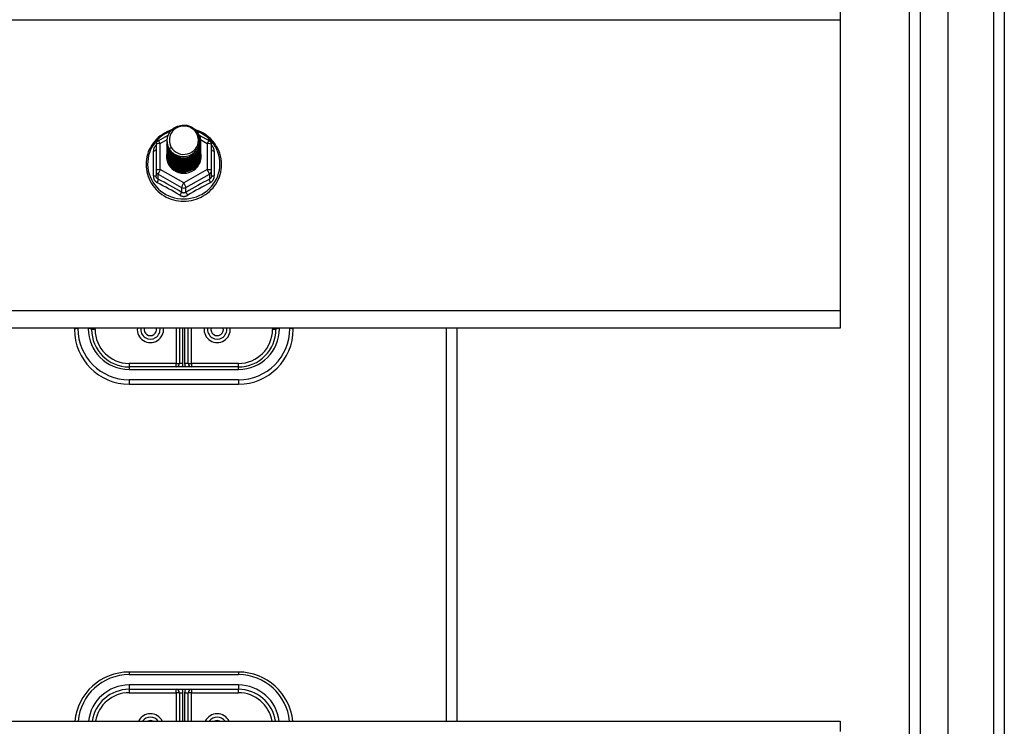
# Model space of a CAD drawing. Header units: inches. Extents: x 96 to 240, y 71 to 103.
# Tile 71 of 77: x 231.11 to 240.11, y 80.2 to 86.66. Entities that reach past the tile are written whole.
import ezdxf

# ---------------------------------------------------------------- set-up
doc = ezdxf.new("R2010")
doc.units = ezdxf.units.IN
doc.header["$MEASUREMENT"] = 0
doc.layers.add('Visible Edges(ANSI)', color=7, linetype='Continuous', lineweight=25)
doc.layers.add('Visible Tangent Edges(ANSI)', color=7, linetype='Continuous', lineweight=25)

msp = doc.modelspace()

# ---------------------------------------------------------------- linework, layer by layer
at = {"layer": 'Visible Edges(ANSI)'}
for p, q in [((239.5958, 72.9106), (239.5958, 101.4933)), ((239.2415, 73.0991), (239.2415, 101.3048)), ((240.1077, 101.328), (240.1077, 73.076)), ((238.6077, 86.7505), (238.6077, 86.6573)), ((238.6077, 86.6573), (238.6077, 83.9981)), ((232.3739, 85.5521), (232.4639, 85.6023)), ((232.7488, 85.6038), (232.8414, 85.5521)), ((232.3537, 85.5177), (232.3537, 85.2781)), ((232.4541, 85.5504), (232.4541, 85.5508)), ((232.4541, 85.5379), (232.4541, 85.5383)), ((232.4541, 85.5253), (232.4541, 85.5257)), ((232.4541, 85.5128), (232.4541, 85.5132)), ((232.4541, 85.5003), (232.4541, 85.5007)), ((232.7612, 85.5441), (232.7612, 85.5445)), ((232.7612, 85.5316), (232.7612, 85.532)), ((232.7612, 85.5191), (232.7612, 85.5195)), ((232.7612, 85.5065), (232.7612, 85.5069)), ((232.8616, 85.2781), (232.8616, 85.5177)), ((232.4541, 85.4877), (232.4541, 85.4881)), ((232.4541, 85.4752), (232.4541, 85.4756)), ((232.4541, 85.4626), (232.4541, 85.463)), ((232.4541, 85.4501), (232.4541, 85.4505)), ((232.4541, 85.4376), (232.4541, 85.438)), ((232.4541, 85.425), (232.4541, 85.4254)), ((232.4541, 85.4125), (232.4541, 85.4129)), ((232.7612, 85.494), (232.7612, 85.4944)), ((232.7612, 85.4814), (232.7612, 85.4819)), ((232.7612, 85.4689), (232.7612, 85.4693)), ((232.7612, 85.4564), (232.7612, 85.4568)), ((232.7612, 85.4438), (232.7612, 85.4442)), ((232.7612, 85.4313), (232.7612, 85.4317)), ((232.7612, 85.4188), (232.7612, 85.4192)), ((232.3537, 85.2781), (232.3537, 85.2333)), ((232.5893, 85.2641), (232.5879, 85.2566)), ((232.8616, 85.2333), (232.8616, 85.2781)), ((238.6077, 83.9981), (238.6077, 83.8412)), ((238.6077, 83.8412), (168.9738, 83.8412)), ((231.6077, 83.8412), (231.6077, 83.8289)), ((231.7651, 83.8289), (231.7651, 83.8412)), ((232.5683, 83.8412), (232.5683, 83.5179)), ((232.647, 83.5179), (232.647, 83.8412)), ((233.4502, 83.8412), (233.4502, 83.8289)), ((233.6077, 83.8289), (233.6077, 83.8412)), ((235.1077, 80.2505), (235.1077, 83.8412)), ((233.1077, 83.4864), (232.1077, 83.4864)), ((232.1077, 83.3289), (233.1077, 83.3289)), ((233.1077, 80.699), (232.1077, 80.699)), ((232.1077, 80.5415), (233.1077, 80.5415)), ((232.5683, 80.51), (232.5683, 80.2505)), ((232.647, 80.2505), (232.647, 80.51)), ((168.9738, 80.2505), (238.6077, 80.2505)), ((238.6077, 80.2505), (238.6077, 80.1573))]:
    msp.add_line(p, q, dxfattribs=at)
at = {"layer": 'Visible Edges(ANSI)', "flags": 128}
for points in [[(232.475, 85.4771), (232.4586, 85.5157), (232.4543, 85.5571), (232.4623, 85.5981), (232.4822, 85.6352), (232.5122, 85.6653), (232.5499, 85.686), (232.5923, 85.6956), (232.636, 85.6932), (232.6773, 85.6791), (232.713, 85.6541), (232.7402, 85.6205), (232.7567, 85.5808), (232.7611, 85.5382), (232.753, 85.4961), (232.7332, 85.4579), (232.7032, 85.4266), (232.6655, 85.4047), (232.6231, 85.3939), (232.5795, 85.3951), (232.5381, 85.4081), (232.5024, 85.4318), (232.4751, 85.4643), (232.4587, 85.5029), (232.4542, 85.5443)], [(232.4936, 85.4524), (232.5164, 85.4336), (232.5426, 85.4194), (232.5711, 85.4106), (232.601, 85.4073), (232.631, 85.4099), (232.6598, 85.4183), (232.6864, 85.432), (232.7096, 85.4507), (232.7284, 85.4736), (232.7421, 85.4997), (232.7499, 85.5279), (232.7517, 85.5572), (232.7471, 85.586), (232.7364, 85.6134), (232.7202, 85.638), (232.6989, 85.6587), (232.6736, 85.6746), (232.6455, 85.6849), (232.6157, 85.6892), (232.5859, 85.6871), (232.5571, 85.6788), (232.5311, 85.6647), (232.5089, 85.6453), (232.4918, 85.6217)], [(232.4957, 85.651), (232.4737, 85.6428), (232.4523, 85.6332), (232.4316, 85.6222), (232.4117, 85.6099), (232.3928, 85.5963), (232.3748, 85.5814), (232.3579, 85.5654), (232.3422, 85.5483), (232.3277, 85.5302), (232.3146, 85.5111), (232.3028, 85.4913), (232.2924, 85.4706), (232.2835, 85.4494), (232.2761, 85.4276), (232.2703, 85.4053), (232.2661, 85.3827), (232.2635, 85.3599), (232.2625, 85.3369), (232.2631, 85.314), (232.2654, 85.2911), (232.2693, 85.2685), (232.2747, 85.2461), (232.2818, 85.2242), (232.2903, 85.2028), (232.3004, 85.182), (232.3118, 85.162), (232.3247, 85.1427), (232.3389, 85.1244), (232.3544, 85.1071), (232.371, 85.0908), (232.3887, 85.0757), (232.4075, 85.0618), (232.4272, 85.0492), (232.4477, 85.0379), (232.4689, 85.028), (232.4908, 85.0195), (232.5133, 85.0125), (232.5362, 85.007), (232.5594, 85.0031), (232.5828, 85.0006), (232.6064, 84.9998), (232.6299, 85.0005), (232.6534, 85.0027), (232.6766, 85.0065), (232.6995, 85.0118), (232.722, 85.0187), (232.744, 85.027), (232.7653, 85.0367), (232.7859, 85.0479), (232.8057, 85.0603), (232.8246, 85.0741), (232.8424, 85.0891), (232.8592, 85.1052), (232.8748, 85.1225), (232.8891, 85.1407), (232.9021, 85.1598), (232.9138, 85.1798), (232.924, 85.2005), (232.9327, 85.2218), (232.9399, 85.2437), (232.9455, 85.266), (232.9496, 85.2886), (232.952, 85.3115), (232.9528, 85.3344)], [(232.4918, 85.6217), (232.4905, 85.6192), (232.4893, 85.6167), (232.4882, 85.6141), (232.4871, 85.6115), (232.486, 85.6089), (232.485, 85.6063), (232.4841, 85.6036), (232.4832, 85.6009), (232.4824, 85.5982), (232.4817, 85.5955), (232.481, 85.5928), (232.4804, 85.59), (232.4798, 85.5873), (232.4793, 85.5845), (232.4789, 85.5818), (232.4785, 85.579), (232.4782, 85.5762), (232.478, 85.5734), (232.4778, 85.5706), (232.4777, 85.5678), (232.4777, 85.565), (232.4777, 85.5622), (232.4778, 85.5594), (232.4779, 85.5566)], [(232.9528, 85.3344), (232.9517, 85.3607), (232.9485, 85.3868), (232.9433, 85.4126), (232.9359, 85.4379), (232.9265, 85.4625), (232.9151, 85.4864), (232.9019, 85.5093), (232.8869, 85.5311), (232.8701, 85.5518), (232.8517, 85.571), (232.8319, 85.5888), (232.8106, 85.6051), (232.7882, 85.6196), (232.7646, 85.6324), (232.7401, 85.6434), (232.7148, 85.6525)], [(232.4541, 85.5504), (232.4542, 85.5459), (232.4544, 85.5415), (232.4548, 85.537), (232.4553, 85.5325), (232.4559, 85.5281), (232.4567, 85.5237), (232.4576, 85.5193), (232.4587, 85.5149), (232.4599, 85.5106), (232.4612, 85.5063), (232.4627, 85.5021), (232.4643, 85.4979), (232.4661, 85.4937), (232.468, 85.4896), (232.47, 85.4856), (232.4721, 85.4816), (232.4744, 85.4777), (232.4768, 85.4739), (232.4793, 85.4701), (232.4819, 85.4664), (232.4847, 85.4628), (232.4876, 85.4592), (232.4905, 85.4558), (232.4936, 85.4524)], [(232.4541, 85.5379), (232.4554, 85.5187), (232.4593, 85.5), (232.4658, 85.4818), (232.4747, 85.4647), (232.4858, 85.4488), (232.4991, 85.4344), (232.5142, 85.4219), (232.5309, 85.4114), (232.5489, 85.403), (232.5679, 85.3971), (232.5876, 85.3935), (232.6077, 85.3925), (232.6277, 85.3941), (232.6474, 85.3981), (232.6664, 85.4046), (232.6844, 85.4135), (232.7011, 85.4245), (232.7162, 85.4376), (232.7295, 85.4524), (232.7406, 85.4689), (232.7495, 85.4865), (232.756, 85.5052), (232.7599, 85.5245), (232.7612, 85.5441)], [(232.4541, 85.5253), (232.4554, 85.5062), (232.4593, 85.4874), (232.4658, 85.4693), (232.4747, 85.4521), (232.4858, 85.4362), (232.4991, 85.4219), (232.5142, 85.4094), (232.5309, 85.3988), (232.5489, 85.3905), (232.5679, 85.3845), (232.5876, 85.381), (232.6077, 85.38), (232.6277, 85.3815), (232.6474, 85.3856), (232.6664, 85.3921), (232.6844, 85.4009), (232.7011, 85.412), (232.7162, 85.425), (232.7295, 85.4399), (232.7406, 85.4563), (232.7495, 85.474), (232.756, 85.4926), (232.7599, 85.512), (232.7612, 85.5316)], [(232.4541, 85.5128), (232.4554, 85.4937), (232.4593, 85.4749), (232.4658, 85.4568), (232.4747, 85.4396), (232.4858, 85.4237), (232.4991, 85.4094), (232.5142, 85.3968), (232.5309, 85.3863), (232.5489, 85.378), (232.5679, 85.372), (232.5876, 85.3685), (232.6077, 85.3675), (232.6277, 85.369), (232.6474, 85.373), (232.6664, 85.3795), (232.6844, 85.3884), (232.7011, 85.3994), (232.7162, 85.4125), (232.7295, 85.4274), (232.7406, 85.4438), (232.7495, 85.4615), (232.756, 85.4801), (232.7599, 85.4994), (232.7612, 85.5191)], [(232.4541, 85.5003), (232.4554, 85.4811), (232.4593, 85.4623), (232.4658, 85.4442), (232.4747, 85.4271), (232.4858, 85.4112), (232.4991, 85.3968), (232.5142, 85.3843), (232.5309, 85.3738), (232.5489, 85.3654), (232.5679, 85.3594), (232.5876, 85.3559), (232.6077, 85.3549), (232.6277, 85.3564), (232.6474, 85.3605), (232.6664, 85.367), (232.6844, 85.3758), (232.7011, 85.3869), (232.7162, 85.4), (232.7295, 85.4148), (232.7406, 85.4312), (232.7495, 85.4489), (232.756, 85.4676), (232.7599, 85.4869), (232.7612, 85.5065)], [(232.7611, 85.5381), (232.7605, 85.5179), (232.7572, 85.498), (232.7512, 85.4786), (232.7426, 85.4602), (232.7316, 85.4431), (232.7184, 85.4276), (232.7031, 85.4139), (232.6862, 85.4023), (232.6678, 85.3931), (232.6483, 85.3862), (232.6281, 85.382), (232.6076, 85.3804), (232.587, 85.3815), (232.5668, 85.3852), (232.5474, 85.3915), (232.529, 85.4003), (232.5121, 85.4113), (232.4968, 85.4245), (232.4836, 85.4395), (232.4726, 85.4561), (232.464, 85.4739), (232.4581, 85.4928), (232.4548, 85.5122), (232.4542, 85.5318)], [(232.7611, 85.5255), (232.7605, 85.5053), (232.7572, 85.4854), (232.7512, 85.4661), (232.7426, 85.4477), (232.7316, 85.4306), (232.7184, 85.4151), (232.7031, 85.4014), (232.6862, 85.3898), (232.6678, 85.3805), (232.6483, 85.3737), (232.6281, 85.3695), (232.6076, 85.3679), (232.587, 85.3689), (232.5668, 85.3727), (232.5474, 85.379), (232.529, 85.3877), (232.5121, 85.3988), (232.4968, 85.412), (232.4836, 85.427), (232.4726, 85.4436), (232.464, 85.4614), (232.4581, 85.4802), (232.4548, 85.4996), (232.4542, 85.5193)], [(232.7611, 85.513), (232.7605, 85.4928), (232.7572, 85.4729), (232.7512, 85.4535), (232.7426, 85.4352), (232.7316, 85.4181), (232.7184, 85.4025), (232.7031, 85.3888), (232.6862, 85.3773), (232.6678, 85.368), (232.6483, 85.3612), (232.6281, 85.3569), (232.6076, 85.3553), (232.587, 85.3564), (232.5668, 85.3601), (232.5474, 85.3664), (232.529, 85.3752), (232.5121, 85.3863), (232.4968, 85.3994), (232.4836, 85.4144), (232.4726, 85.431), (232.464, 85.4489), (232.4581, 85.4677), (232.4548, 85.4871), (232.4542, 85.5067)], [(232.7611, 85.5005), (232.7605, 85.4803), (232.7572, 85.4603), (232.7512, 85.441), (232.7426, 85.4226), (232.7316, 85.4055), (232.7184, 85.39), (232.7031, 85.3763), (232.6862, 85.3647), (232.6678, 85.3554), (232.6483, 85.3486), (232.6281, 85.3444), (232.6076, 85.3428), (232.587, 85.3439), (232.5668, 85.3476), (232.5474, 85.3539), (232.529, 85.3627), (232.5121, 85.3737), (232.4968, 85.3869), (232.4836, 85.4019), (232.4726, 85.4185), (232.464, 85.4363), (232.4581, 85.4551), (232.4548, 85.4745), (232.4542, 85.4942)], [(232.4779, 85.5566), (232.4778, 85.5538), (232.4777, 85.551), (232.4777, 85.5481), (232.4778, 85.5453), (232.4779, 85.5425), (232.4781, 85.5397), (232.4783, 85.537), (232.4787, 85.5342), (232.479, 85.5314), (232.4795, 85.5286), (232.48, 85.5259), (232.4806, 85.5231), (232.4812, 85.5204), (232.4819, 85.5177), (232.4826, 85.515), (232.4835, 85.5123), (232.4843, 85.5096), (232.4853, 85.5069), (232.4863, 85.5043), (232.4873, 85.5017), (232.4885, 85.4991), (232.4896, 85.4965), (232.4909, 85.494), (232.4922, 85.4915)], [(232.4541, 85.4877), (232.4554, 85.4686), (232.4593, 85.4498), (232.4658, 85.4317), (232.4747, 85.4145), (232.4858, 85.3986), (232.4991, 85.3843), (232.5142, 85.3717), (232.5309, 85.3612), (232.5489, 85.3529), (232.5679, 85.3469), (232.5876, 85.3434), (232.6077, 85.3424), (232.6277, 85.3439), (232.6474, 85.348), (232.6664, 85.3545), (232.6844, 85.3633), (232.7011, 85.3744), (232.7162, 85.3874), (232.7295, 85.4023), (232.7406, 85.4187), (232.7495, 85.4364), (232.756, 85.455), (232.7599, 85.4743), (232.7612, 85.494)], [(232.4541, 85.4752), (232.4554, 85.4561), (232.4593, 85.4373), (232.4658, 85.4191), (232.4747, 85.402), (232.4858, 85.3861), (232.4991, 85.3718), (232.5142, 85.3592), (232.5309, 85.3487), (232.5489, 85.3404), (232.5679, 85.3344), (232.5876, 85.3308), (232.6077, 85.3298), (232.6277, 85.3314), (232.6474, 85.3354), (232.6664, 85.3419), (232.6844, 85.3508), (232.7011, 85.3618), (232.7162, 85.3749), (232.7295, 85.3898), (232.7406, 85.4062), (232.7495, 85.4238), (232.756, 85.4425), (232.7599, 85.4618), (232.7612, 85.4814)], [(232.4541, 85.4626), (232.4554, 85.4435), (232.4593, 85.4247), (232.4658, 85.4066), (232.4747, 85.3894), (232.4858, 85.3736), (232.4991, 85.3592), (232.5142, 85.3467), (232.5309, 85.3361), (232.5489, 85.3278), (232.5679, 85.3218), (232.5876, 85.3183), (232.6077, 85.3173), (232.6277, 85.3188), (232.6474, 85.3229), (232.6664, 85.3294), (232.6844, 85.3382), (232.7011, 85.3493), (232.7162, 85.3624), (232.7295, 85.3772), (232.7406, 85.3936), (232.7495, 85.4113), (232.756, 85.43), (232.7599, 85.4493), (232.7612, 85.4689)], [(232.4541, 85.4501), (232.4554, 85.431), (232.4593, 85.4122), (232.4658, 85.3941), (232.4747, 85.3769), (232.4858, 85.361), (232.4991, 85.3467), (232.5142, 85.3341), (232.5309, 85.3236), (232.5489, 85.3153), (232.5679, 85.3093), (232.5876, 85.3058), (232.6077, 85.3048), (232.6277, 85.3063), (232.6474, 85.3103), (232.6664, 85.3168), (232.6844, 85.3257), (232.7011, 85.3367), (232.7162, 85.3498), (232.7295, 85.3647), (232.7406, 85.3811), (232.7495, 85.3988), (232.756, 85.4174), (232.7599, 85.4367), (232.7612, 85.4564)], [(232.4541, 85.4376), (232.4554, 85.4184), (232.4593, 85.3997), (232.4658, 85.3815), (232.4747, 85.3644), (232.4858, 85.3485), (232.4991, 85.3341), (232.5142, 85.3216), (232.5309, 85.3111), (232.5489, 85.3027), (232.5679, 85.2968), (232.5876, 85.2932), (232.6077, 85.2922), (232.6277, 85.2938), (232.6474, 85.2978), (232.6664, 85.3043), (232.6844, 85.3132), (232.7011, 85.3242), (232.7162, 85.3373), (232.7295, 85.3521), (232.7406, 85.3685), (232.7495, 85.3862), (232.756, 85.4049), (232.7599, 85.4242), (232.7612, 85.4438)], [(232.4541, 85.425), (232.4554, 85.4059), (232.4593, 85.3871), (232.4658, 85.369), (232.4747, 85.3518), (232.4858, 85.3359), (232.4991, 85.3216), (232.5142, 85.3091), (232.5309, 85.2985), (232.5489, 85.2902), (232.5679, 85.2842), (232.5876, 85.2807), (232.6077, 85.2797), (232.6277, 85.2812), (232.6474, 85.2853), (232.6664, 85.2918), (232.6844, 85.3006), (232.7011, 85.3117), (232.7162, 85.3247), (232.7295, 85.3396), (232.7406, 85.356), (232.7495, 85.3737), (232.756, 85.3923), (232.7599, 85.4116), (232.7612, 85.4313)], [(232.4541, 85.4125), (232.4554, 85.3934), (232.4593, 85.3746), (232.4658, 85.3564), (232.4747, 85.3393), (232.4858, 85.3234), (232.4991, 85.3091), (232.5142, 85.2965), (232.5309, 85.286), (232.5489, 85.2777), (232.5679, 85.2717), (232.5876, 85.2682), (232.6077, 85.2671), (232.6277, 85.2687), (232.6474, 85.2727), (232.6664, 85.2792), (232.6844, 85.2881), (232.7011, 85.2991), (232.7162, 85.3122), (232.7295, 85.3271), (232.7406, 85.3435), (232.7495, 85.3611), (232.756, 85.3798), (232.7599, 85.3991), (232.7612, 85.4188)], [(232.7611, 85.4879), (232.7605, 85.4677), (232.7572, 85.4478), (232.7512, 85.4285), (232.7426, 85.4101), (232.7316, 85.393), (232.7184, 85.3774), (232.7031, 85.3638), (232.6862, 85.3522), (232.6678, 85.3429), (232.6483, 85.3361), (232.6281, 85.3318), (232.6076, 85.3302), (232.587, 85.3313), (232.5668, 85.3351), (232.5474, 85.3414), (232.529, 85.3501), (232.5121, 85.3612), (232.4968, 85.3743), (232.4836, 85.3894), (232.4726, 85.4059), (232.464, 85.4238), (232.4581, 85.4426), (232.4548, 85.462), (232.4542, 85.4817)], [(232.7611, 85.4754), (232.7605, 85.4552), (232.7572, 85.4353), (232.7512, 85.4159), (232.7426, 85.3975), (232.7316, 85.3804), (232.7184, 85.3649), (232.7031, 85.3512), (232.6862, 85.3397), (232.6678, 85.3304), (232.6483, 85.3235), (232.6281, 85.3193), (232.6076, 85.3177), (232.587, 85.3188), (232.5668, 85.3225), (232.5474, 85.3288), (232.529, 85.3376), (232.5121, 85.3487), (232.4968, 85.3618), (232.4836, 85.3768), (232.4726, 85.3934), (232.464, 85.4113), (232.4581, 85.4301), (232.4548, 85.4495), (232.4542, 85.4691)], [(232.7611, 85.4628), (232.7605, 85.4427), (232.7572, 85.4227), (232.7512, 85.4034), (232.7426, 85.385), (232.7316, 85.3679), (232.7184, 85.3524), (232.7031, 85.3387), (232.6862, 85.3271), (232.6678, 85.3178), (232.6483, 85.311), (232.6281, 85.3068), (232.6076, 85.3052), (232.587, 85.3062), (232.5668, 85.31), (232.5474, 85.3163), (232.529, 85.3251), (232.5121, 85.3361), (232.4968, 85.3493), (232.4836, 85.3643), (232.4726, 85.3809), (232.464, 85.3987), (232.4581, 85.4175), (232.4548, 85.4369), (232.4542, 85.4566)], [(232.7611, 85.4503), (232.7605, 85.4301), (232.7572, 85.4102), (232.7512, 85.3909), (232.7426, 85.3725), (232.7316, 85.3554), (232.7184, 85.3398), (232.7031, 85.3262), (232.6862, 85.3146), (232.6678, 85.3053), (232.6483, 85.2985), (232.6281, 85.2942), (232.6076, 85.2926), (232.587, 85.2937), (232.5668, 85.2974), (232.5474, 85.3037), (232.529, 85.3125), (232.5121, 85.3236), (232.4968, 85.3367), (232.4836, 85.3517), (232.4726, 85.3683), (232.464, 85.3862), (232.4581, 85.405), (232.4548, 85.4244), (232.4542, 85.444)], [(232.7611, 85.4378), (232.7605, 85.4176), (232.7572, 85.3976), (232.7512, 85.3783), (232.7426, 85.3599), (232.7316, 85.3428), (232.7184, 85.3273), (232.7031, 85.3136), (232.6862, 85.302), (232.6678, 85.2928), (232.6483, 85.2859), (232.6281, 85.2817), (232.6076, 85.2801), (232.587, 85.2812), (232.5668, 85.2849), (232.5474, 85.2912), (232.529, 85.3), (232.5121, 85.311), (232.4968, 85.3242), (232.4836, 85.3392), (232.4726, 85.3558), (232.464, 85.3736), (232.4581, 85.3924), (232.4548, 85.4118), (232.4542, 85.4315)], [(232.7611, 85.4252), (232.7605, 85.405), (232.7572, 85.3851), (232.7512, 85.3658), (232.7426, 85.3474), (232.7316, 85.3303), (232.7184, 85.3148), (232.7031, 85.3011), (232.6862, 85.2895), (232.6678, 85.2802), (232.6483, 85.2734), (232.6281, 85.2691), (232.6076, 85.2676), (232.587, 85.2686), (232.5668, 85.2724), (232.5474, 85.2787), (232.529, 85.2874), (232.5121, 85.2985), (232.4968, 85.3117), (232.4836, 85.3267), (232.4726, 85.3432), (232.464, 85.3611), (232.4581, 85.3799), (232.4548, 85.3993), (232.4542, 85.419)], [(232.4922, 85.4915), (232.4914, 85.4909), (232.4907, 85.4903), (232.49, 85.4897), (232.4893, 85.4891), (232.4886, 85.4885), (232.4879, 85.4879), (232.4872, 85.4873), (232.4864, 85.4867), (232.4857, 85.4861), (232.485, 85.4855), (232.4843, 85.4849), (232.4836, 85.4843), (232.4829, 85.4837), (232.4822, 85.4831), (232.4814, 85.4825), (232.4807, 85.4819), (232.48, 85.4813), (232.4793, 85.4807), (232.4786, 85.4801), (232.4779, 85.4795), (232.4772, 85.4789), (232.4764, 85.4783), (232.4757, 85.4777), (232.475, 85.4771)], [(232.7611, 85.4127), (232.7611, 85.4126), (232.7611, 85.4125), (232.7611, 85.4124), (232.7611, 85.4123), (232.7611, 85.4122), (232.7611, 85.4121), (232.7611, 85.412), (232.7611, 85.4119), (232.7611, 85.4118), (232.7611, 85.4117), (232.7611, 85.4116), (232.7611, 85.4116), (232.7611, 85.4115), (232.7611, 85.4114), (232.7611, 85.4113), (232.7611, 85.4112), (232.7611, 85.4111), (232.7611, 85.411), (232.7611, 85.4109), (232.7611, 85.4108), (232.7611, 85.4107), (232.7611, 85.4106), (232.7611, 85.4105), (232.7611, 85.4104)], [(232.5879, 85.2566), (232.5797, 85.258), (232.5715, 85.2598), (232.5635, 85.262), (232.5556, 85.2646), (232.5479, 85.2676), (232.5404, 85.271), (232.533, 85.2748), (232.5259, 85.279), (232.519, 85.2836), (232.5124, 85.2884), (232.5061, 85.2937), (232.5001, 85.2992), (232.4944, 85.3051), (232.489, 85.3112), (232.484, 85.3176), (232.4793, 85.3243), (232.4751, 85.3312), (232.4712, 85.3383), (232.4678, 85.3456), (232.4648, 85.3531), (232.4622, 85.3607), (232.46, 85.3685), (232.4583, 85.3763), (232.457, 85.3842)]]:
    msp.add_lwpolyline(points, dxfattribs=at)
at = {"layer": 'Visible Edges(ANSI)'}
for centre, radius, start, end in [((232.3931, 85.5177), 0.0394, 119.17447, 180), ((232.8222, 85.5177), 0.0394, 0, 60.82553), ((232.1077, 83.8289), 0.5, 180, 270), ((232.1077, 83.8289), 0.3425, 180, 270), ((232.3025, 83.8289), 0.0886, 172.04133, 7.95867), ((232.9128, 83.8289), 0.0886, 172.04133, 7.95867), ((233.1077, 83.8289), 0.3425, 270, 0), ((233.1077, 83.8289), 0.5, 270, 0), ((232.5368, 83.5179), 0.0315, 270, 0), ((232.6785, 83.5179), 0.0315, 180, 270), ((232.1077, 80.199), 0.5, 90, 174.09601), ((233.1077, 80.199), 0.5, 5.90399, 90), ((232.1077, 80.199), 0.3425, 90, 171.36411), ((232.5368, 80.51), 0.0315, 0, 90), ((232.6785, 80.51), 0.0315, 90, 180), ((233.1077, 80.199), 0.3425, 8.63589, 90), ((232.3025, 80.199), 0.0886, 35.4926, 144.5074), ((232.9128, 80.199), 0.0886, 35.4926, 144.5074)]:
    msp.add_arc(centre, radius, start, end, dxfattribs=at)
for centre, major_axis, start_param, end_param in [((232.6077, 85.5569), (0.1339, 0), 3.671471, 8.899926), ((232.6077, 85.4079), (-0.1585, 0), 6.031816, 9.674875), ((232.6077, 85.5519), (0.1535, 0), 3.669461, 3.875388)]:
    msp.add_ellipse(centre, major_axis=major_axis, ratio=0.966998, start_param=start_param, end_param=end_param, dxfattribs=at)
at = {"layer": 'Visible Tangent Edges(ANSI)'}
for p, q in [((240.0087, 102.103), (240.0087, 72.301)), ((239.3405, 72.9691), (239.3405, 101.4348)), ((168.9738, 86.6573), (238.6077, 86.6573)), ((232.3931, 85.5277), (232.4546, 85.562)), ((232.3931, 85.2881), (232.3931, 85.5277)), ((232.7601, 85.5624), (232.8222, 85.5277)), ((232.8222, 85.5277), (232.8222, 85.2881)), ((232.3295, 85.2304), (232.3295, 85.4576)), ((232.8858, 85.4576), (232.8858, 85.2304)), ((232.3734, 85.2451), (232.588, 85.1253)), ((232.3734, 85.2003), (232.3734, 85.2451)), ((232.6077, 85.1683), (232.3931, 85.2881)), ((232.8222, 85.2881), (232.6077, 85.1683)), ((232.6273, 85.1253), (232.8419, 85.2451)), ((232.8419, 85.2451), (232.8419, 85.2003)), ((232.588, 85.1253), (232.588, 85.0805)), ((232.6273, 85.0805), (232.6273, 85.1253)), ((238.6077, 83.9981), (168.9738, 83.9981)), ((231.6392, 83.837), (231.6392, 83.8412)), ((231.7336, 83.8412), (231.7336, 83.837)), ((231.7966, 83.8289), (231.7651, 83.8289)), ((231.7966, 83.8289), (231.7966, 83.8412)), ((232.5368, 83.8412), (232.5368, 83.5179)), ((232.5998, 83.5179), (232.5998, 83.8412)), ((232.6155, 83.8412), (232.6155, 83.5179)), ((232.6785, 83.5179), (232.6785, 83.8412)), ((233.4187, 83.8412), (233.4187, 83.8289)), ((233.4502, 83.8289), (233.4187, 83.8289)), ((233.4817, 83.837), (233.4817, 83.8412)), ((233.5762, 83.8412), (233.5762, 83.837)), ((235.0087, 80.2505), (235.0087, 83.8412)), ((232.5368, 83.5179), (232.1077, 83.5179)), ((232.1077, 83.5179), (232.1077, 83.4864)), ((232.1077, 83.4864), (232.1077, 83.463)), ((232.1077, 83.463), (233.1077, 83.463)), ((232.5368, 83.4864), (232.5368, 83.5179)), ((232.5368, 83.5179), (232.5683, 83.5179)), ((232.5998, 83.5179), (232.5683, 83.5179)), ((232.647, 83.5179), (232.6155, 83.5179)), ((232.647, 83.5179), (232.6785, 83.5179)), ((233.1077, 83.5179), (232.6785, 83.5179)), ((232.6785, 83.5179), (232.6785, 83.4864)), ((233.1077, 83.4864), (233.1077, 83.5179)), ((233.1077, 83.463), (233.1077, 83.4864)), ((233.1077, 83.3685), (232.1077, 83.3685)), ((232.1077, 83.3685), (232.1077, 83.3289)), ((233.1077, 83.3685), (233.1077, 83.3289)), ((232.1077, 80.699), (232.1077, 80.6756)), ((232.1077, 80.6756), (233.1077, 80.6756)), ((233.1077, 80.699), (233.1077, 80.6756)), ((233.1077, 80.5811), (232.1077, 80.5811)), ((232.1077, 80.5811), (232.1077, 80.5415)), ((233.1077, 80.5811), (233.1077, 80.5415)), ((232.1077, 80.5415), (232.1077, 80.51)), ((232.1077, 80.51), (232.5368, 80.51)), ((232.5368, 80.51), (232.5368, 80.5415)), ((232.5368, 80.51), (232.5368, 80.2505)), ((232.5683, 80.51), (232.5368, 80.51)), ((232.5683, 80.51), (232.5998, 80.51)), ((232.5998, 80.2505), (232.5998, 80.51)), ((232.6155, 80.51), (232.6155, 80.2505)), ((232.6155, 80.51), (232.647, 80.51)), ((232.6785, 80.51), (232.647, 80.51)), ((232.6785, 80.5415), (232.6785, 80.51)), ((232.6785, 80.51), (233.1077, 80.51)), ((232.6785, 80.2505), (232.6785, 80.51)), ((233.1077, 80.51), (233.1077, 80.5415))]:
    msp.add_line(p, q, dxfattribs=at)
at = {"layer": 'Visible Tangent Edges(ANSI)', "flags": 128}
for points in [[(232.3537, 85.5102), (232.3518, 85.5084), (232.35, 85.5066), (232.3483, 85.5047), (232.3466, 85.5028), (232.345, 85.5008), (232.3434, 85.4987), (232.342, 85.4966), (232.3406, 85.4945), (232.3393, 85.4924), (232.338, 85.4902), (232.3369, 85.4879), (232.3358, 85.4857), (232.3348, 85.4834), (232.3339, 85.4811), (232.333, 85.4788), (232.3323, 85.4765), (232.3316, 85.4741), (232.3311, 85.4717), (232.3306, 85.4694), (232.3302, 85.467), (232.3299, 85.4646), (232.3297, 85.4623), (232.3295, 85.4599), (232.3295, 85.4576)], [(232.8858, 85.4576), (232.8858, 85.4599), (232.8856, 85.4623), (232.8854, 85.4646), (232.8851, 85.467), (232.8847, 85.4694), (232.8842, 85.4717), (232.8837, 85.4741), (232.883, 85.4765), (232.8823, 85.4788), (232.8814, 85.4811), (232.8805, 85.4834), (232.8795, 85.4857), (232.8785, 85.4879), (232.8773, 85.4902), (232.876, 85.4924), (232.8747, 85.4945), (232.8733, 85.4966), (232.8719, 85.4987), (232.8703, 85.5008), (232.8687, 85.5028), (232.867, 85.5047), (232.8653, 85.5066), (232.8635, 85.5084), (232.8616, 85.5102)], [(232.3295, 85.2304), (232.3296, 85.2271), (232.3298, 85.2238), (232.3301, 85.2206), (232.3306, 85.2174), (232.3312, 85.2142), (232.332, 85.211), (232.3329, 85.2079), (232.334, 85.2049), (232.3352, 85.2019), (232.3365, 85.199), (232.3379, 85.1961), (232.3395, 85.1933), (232.3412, 85.1906), (232.343, 85.188), (232.345, 85.1855), (232.347, 85.1831), (232.3492, 85.1808), (232.3514, 85.1785), (232.3538, 85.1765), (232.3562, 85.1745), (232.3588, 85.1726), (232.3614, 85.1709), (232.3641, 85.1693), (232.3668, 85.1678)], [(232.3734, 85.2003), (232.372, 85.201), (232.3705, 85.2018), (232.3692, 85.2026), (232.3678, 85.2036), (232.3665, 85.2046), (232.3653, 85.2056), (232.3641, 85.2067), (232.363, 85.2079), (232.3619, 85.2092), (232.3609, 85.2105), (232.3599, 85.2119), (232.359, 85.2133), (232.3582, 85.2147), (232.3574, 85.2163), (232.3567, 85.2178), (232.3561, 85.2194), (232.3555, 85.2211), (232.3551, 85.2227), (232.3546, 85.2244), (232.3543, 85.2262), (232.354, 85.2279), (232.3539, 85.2297), (232.3538, 85.2315), (232.3537, 85.2333)], [(232.8616, 85.2333), (232.8616, 85.2315), (232.8614, 85.2297), (232.8613, 85.2279), (232.861, 85.2262), (232.8607, 85.2244), (232.8603, 85.2227), (232.8598, 85.2211), (232.8592, 85.2194), (232.8586, 85.2178), (232.8579, 85.2163), (232.8571, 85.2147), (232.8563, 85.2133), (232.8554, 85.2119), (232.8544, 85.2105), (232.8534, 85.2092), (232.8524, 85.2079), (232.8512, 85.2067), (232.85, 85.2056), (232.8488, 85.2046), (232.8475, 85.2036), (232.8461, 85.2026), (232.8448, 85.2018), (232.8434, 85.201), (232.8419, 85.2003)], [(232.8485, 85.1678), (232.8512, 85.1693), (232.8539, 85.1709), (232.8565, 85.1726), (232.8591, 85.1745), (232.8615, 85.1765), (232.8639, 85.1785), (232.8661, 85.1808), (232.8683, 85.1831), (232.8703, 85.1855), (232.8723, 85.188), (232.8741, 85.1906), (232.8758, 85.1933), (232.8774, 85.1961), (232.8788, 85.199), (232.8801, 85.2019), (232.8813, 85.2049), (232.8824, 85.2079), (232.8833, 85.211), (232.8841, 85.2142), (232.8847, 85.2174), (232.8852, 85.2206), (232.8855, 85.2238), (232.8858, 85.2271), (232.8858, 85.2304)], [(232.5703, 85.0542), (232.5731, 85.0526), (232.576, 85.051), (232.579, 85.0497), (232.5821, 85.0484), (232.5851, 85.0473), (232.5883, 85.0463), (232.5915, 85.0455), (232.5947, 85.0448), (232.5979, 85.0443), (232.6011, 85.0439), (232.6044, 85.0437), (232.6077, 85.0436), (232.611, 85.0437), (232.6142, 85.0439), (232.6175, 85.0443), (232.6207, 85.0448), (232.6239, 85.0455), (232.6271, 85.0463), (232.6302, 85.0473), (232.6333, 85.0484), (232.6363, 85.0497), (232.6393, 85.0511), (232.6422, 85.0526), (232.645, 85.0542)], [(232.6273, 85.0805), (232.6259, 85.0796), (232.6243, 85.0787), (232.6228, 85.0779), (232.6212, 85.0772), (232.6195, 85.0766), (232.6179, 85.076), (232.6162, 85.0755), (232.6145, 85.0752), (232.6128, 85.0749), (232.6111, 85.0746), (232.6094, 85.0745), (232.6077, 85.0745), (232.6059, 85.0745), (232.6042, 85.0746), (232.6025, 85.0748), (232.6008, 85.0751), (232.5991, 85.0755), (232.5974, 85.076), (232.5958, 85.0766), (232.5942, 85.0772), (232.5926, 85.0779), (232.591, 85.0787), (232.5895, 85.0796), (232.588, 85.0805)]]:
    msp.add_lwpolyline(points, dxfattribs=at)
at = {"layer": 'Visible Tangent Edges(ANSI)'}
for centre, radius, start, end in [((232.1077, 83.837), 0.4685, 180, 270), ((232.1077, 83.837), 0.374, 180, 270), ((232.1077, 83.8289), 0.311, 180, 270), ((232.3025, 83.8289), 0.1201, 174.13749, 5.86251), ((232.3025, 83.8289), 0.0571, 167.59329, 12.40671), ((232.9128, 83.8289), 0.1201, 174.13749, 5.86251), ((232.9128, 83.8289), 0.0571, 167.59329, 12.40671), ((233.1077, 83.837), 0.4685, 270, 0), ((233.1077, 83.837), 0.374, 270, 0), ((233.1077, 83.8289), 0.311, 270, 0), ((232.5368, 83.5179), 0.063, 330, 0), ((232.6785, 83.5179), 0.063, 180, 210), ((232.1077, 80.2071), 0.4685, 90, 174.684), ((233.1077, 80.2071), 0.4685, 5.316, 90), ((232.1077, 80.2071), 0.374, 90, 173.33555), ((233.1077, 80.2071), 0.374, 6.66445, 90), ((232.1077, 80.199), 0.311, 90, 170.48184), ((232.5368, 80.51), 0.063, 0, 30), ((232.6785, 80.51), 0.063, 150, 180), ((233.1077, 80.199), 0.311, 9.51816, 90), ((232.3025, 80.199), 0.1201, 25.36035, 154.63965), ((232.9128, 80.199), 0.1201, 25.36035, 154.63965), ((232.3025, 80.199), 0.0571, 64.28027, 115.71973), ((232.9128, 80.199), 0.0571, 64.28027, 115.71973)]:
    msp.add_arc(centre, radius, start, end, dxfattribs=at)
for centre, major_axis, ratio, start_param, end_param in [((232.6077, 85.3404), (0.3308, 0), 0.966998, 1.955468, 7.482801), ((232.3931, 85.5177), (-0.0394, 0), 0.254784, 4.712389, 6.283185), ((232.3931, 85.5177), (-0.0192, 0.0344), 0.127392, 4.936728, 6.283185), ((232.8222, 85.5177), (0.0192, 0.0344), 0.127392, 0, 1.346458), ((232.8222, 85.5177), (0.0394, 0), 0.254784, 0, 1.570796), ((232.3143, 85.4729), (0.0394, 0), 0.420933, 5.107073, 6.283185), ((232.901, 85.4729), (-0.0394, 0), 0.420933, 0, 1.176113), ((232.3143, 85.2333), (0.0394, 0), 0.080687, 5.107073, 6.283185), ((232.3931, 85.2781), (-0.0394, 0), 0.254784, 4.712389, 6.283185), ((232.3931, 85.2781), (-0.0394, 0), 0.966998, 0, 1.047198), ((232.3931, 85.2781), (-0.0192, -0.0344), 0.127392, 4.48805, 6.058847), ((232.8222, 85.2781), (0.0394, 0), 0.254784, 0, 1.570796), ((232.8222, 85.2781), (0.0192, -0.0344), 0.127392, 0.224339, 1.795135), ((232.8222, 85.2781), (0.0394, 0), 0.966998, 5.235988, 6.283185), ((232.901, 85.2333), (-0.0394, 0), 0.080687, 0, 1.176113), ((232.3537, 85.1673), (0.0178, 0.0351), 0.295528, 4.874003, 6.050115), ((232.4686, 84.9435), (0.5734, -0.3423), 0.220649, 1.524932, 1.878631), ((232.4807, 84.9638), (-0.6046, 0.361), 0.220649, 4.666525, 5.020223), ((232.6077, 85.1583), (-0.0192, -0.0344), 0.127392, 4.48805, 6.058847), ((232.6077, 85.1583), (0.0192, -0.0344), 0.127392, 0.224339, 1.795135), ((232.7346, 84.9638), (-0.6046, -0.361), 0.220649, 4.404555, 4.758253), ((232.7467, 84.9435), (0.5734, 0.3423), 0.220649, 1.262962, 1.61666), ((232.8616, 85.1673), (-0.0178, 0.0351), 0.295528, 0.23307, 1.409183), ((232.5683, 85.0476), (0.0205, 0.0336), 0.044718, 0.222707, 1.398819), ((232.6077, 85.1583), (0.0394, 0), 0.966998, 4.18879, 5.235988), ((232.647, 85.0476), (-0.0205, 0.0336), 0.044718, 4.884366, 6.060479), ((231.6392, 83.8289), (-0.0315, 0), 0.254784, 4.712389, 6.283185), ((231.7336, 83.8289), (0.0315, 0), 0.254784, 0, 1.570796), ((233.4817, 83.8289), (-0.0315, 0), 0.254784, 4.712389, 6.283185), ((233.5762, 83.8289), (0.0315, 0), 0.254784, 0, 1.570796)]:
    msp.add_ellipse(centre, major_axis=major_axis, ratio=ratio, start_param=start_param, end_param=end_param, dxfattribs=at)

doc.saveas('drawing.dxf')
